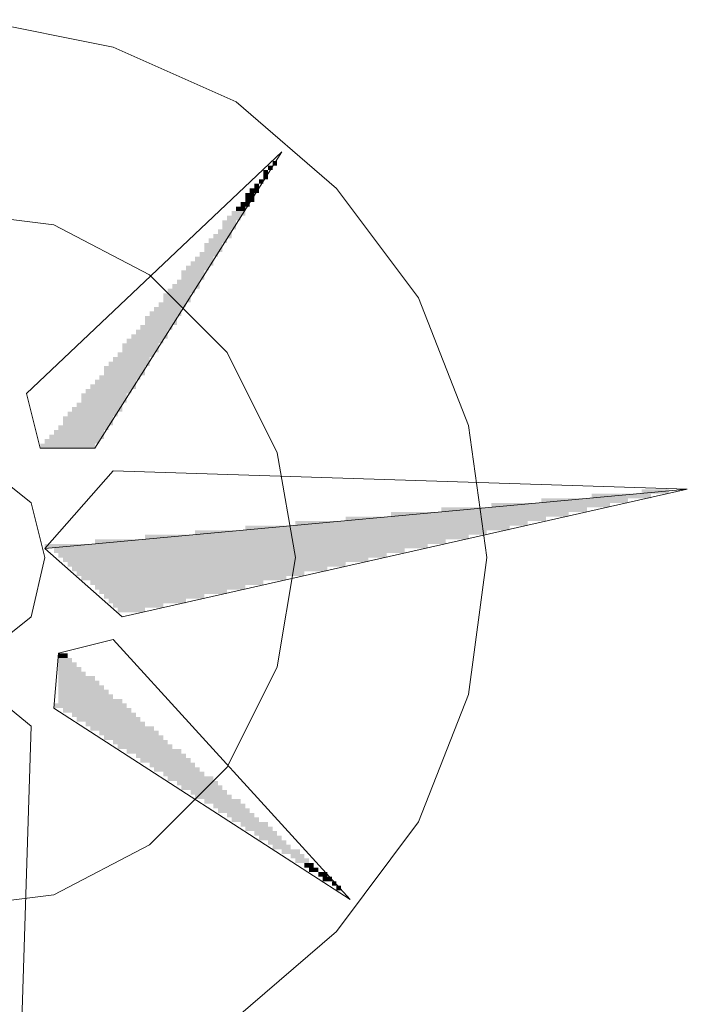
# Model space of a CAD drawing. Header units: millimetres. Extents: x -740 to 33545, y -26688 to 22494.
# Tile 73 of 256: x 12414 to 12538, y 7706 to 7889. Entities that reach past the tile are written whole.
import ezdxf

# ---------------------------------------------------------------- set-up
doc = ezdxf.new("R2010")
doc.units = ezdxf.units.MM
doc.header["$MEASUREMENT"] = 0
doc.layers.add('Nowe_820-G Rysunki Obrazki_Nr_pióra__1', color=252, linetype='Continuous', lineweight=13)
doc.layers.add('Nowe_820-G Rysunki Obrazki_Nr_pióra__23', color=252, linetype='Continuous', lineweight=15)

msp = doc.modelspace()

# ---------------------------------------------------------------- hatches: boundary and pattern name
at = {"layer": 'Nowe_820-G Rysunki Obrazki_Nr_pióra__1', "linetype": 'Continuous', "lineweight": 0}
for points in [[(12460.6, 7861.25), (12461.45, 7861.25), (12461.45, 7862.09), (12460.6, 7862.09)], [(12460.6, 7861.25), (12461.45, 7861.25), (12461.45, 7862.09), (12460.6, 7862.09)], [(12461.45, 7862.09), (12462.29, 7862.09), (12462.29, 7862.94), (12461.45, 7862.94)], [(12461.45, 7862.09), (12462.29, 7862.09), (12462.29, 7862.94), (12461.45, 7862.94)], [(12459.75, 7859.55), (12460.6, 7859.55), (12460.6, 7861.25), (12459.75, 7861.25)], [(12459.75, 7859.55), (12460.6, 7859.55), (12460.6, 7861.25), (12459.75, 7861.25)], [(12458.06, 7857.86), (12458.91, 7857.86), (12458.91, 7858.71), (12458.06, 7858.71)], [(12458.06, 7857.86), (12458.91, 7857.86), (12458.91, 7858.71), (12458.06, 7858.71)], [(12458.91, 7858.71), (12459.75, 7858.71), (12459.75, 7859.55), (12458.91, 7859.55)], [(12458.91, 7858.71), (12459.75, 7858.71), (12459.75, 7859.55), (12458.91, 7859.55)], [(12456.37, 7855.32), (12458.06, 7855.32), (12458.06, 7857.01), (12456.37, 7857.01)], [(12456.37, 7855.32), (12458.06, 7855.32), (12458.06, 7857.01), (12456.37, 7857.01)], [(12457.21, 7857.01), (12458.91, 7857.01), (12458.91, 7857.86), (12457.21, 7857.86)], [(12457.21, 7857.01), (12458.91, 7857.01), (12458.91, 7857.86), (12457.21, 7857.86)], [(12455.52, 7854.47), (12457.21, 7854.47), (12457.21, 7855.32), (12455.52, 7855.32)], [(12455.52, 7854.47), (12457.21, 7854.47), (12457.21, 7855.32), (12455.52, 7855.32)], [(12453.83, 7852.78), (12456.37, 7852.78), (12456.37, 7853.63), (12453.83, 7853.63)], [(12453.83, 7852.78), (12456.37, 7852.78), (12456.37, 7853.63), (12453.83, 7853.63)], [(12454.67, 7853.63), (12456.37, 7853.63), (12456.37, 7854.47), (12454.67, 7854.47)], [(12454.67, 7853.63), (12456.37, 7853.63), (12456.37, 7854.47), (12454.67, 7854.47)], [(12452.13, 7850.24), (12454.67, 7850.24), (12454.67, 7851.93), (12452.13, 7851.93)], [(12452.13, 7850.24), (12454.67, 7850.24), (12454.67, 7851.93), (12452.13, 7851.93)], [(12452.98, 7851.93), (12455.52, 7851.93), (12455.52, 7852.78), (12452.98, 7852.78)], [(12452.98, 7851.93), (12455.52, 7851.93), (12455.52, 7852.78), (12452.98, 7852.78)], [(12450.44, 7848.55), (12453.83, 7848.55), (12453.83, 7849.39), (12450.44, 7849.39)], [(12450.44, 7848.55), (12453.83, 7848.55), (12453.83, 7849.39), (12450.44, 7849.39)], [(12451.29, 7849.39), (12453.83, 7849.39), (12453.83, 7850.24), (12451.29, 7850.24)], [(12451.29, 7849.39), (12453.83, 7849.39), (12453.83, 7850.24), (12451.29, 7850.24)], [(12448.75, 7846.01), (12452.13, 7846.01), (12452.13, 7847.7), (12448.75, 7847.7)], [(12448.75, 7846.01), (12452.13, 7846.01), (12452.13, 7847.7), (12448.75, 7847.7)], [(12449.59, 7847.7), (12452.98, 7847.7), (12452.98, 7848.55), (12449.59, 7848.55)], [(12449.59, 7847.7), (12452.98, 7847.7), (12452.98, 7848.55), (12449.59, 7848.55)], [(12447.9, 7845.16), (12451.29, 7845.16), (12451.29, 7846.01), (12447.9, 7846.01)], [(12447.9, 7845.16), (12451.29, 7845.16), (12451.29, 7846.01), (12447.9, 7846.01)], [(12446.21, 7843.47), (12450.44, 7843.47), (12450.44, 7844.31), (12446.21, 7844.31)], [(12446.21, 7843.47), (12450.44, 7843.47), (12450.44, 7844.31), (12446.21, 7844.31)], [(12447.05, 7844.31), (12450.44, 7844.31), (12450.44, 7845.16), (12447.05, 7845.16)], [(12447.05, 7844.31), (12450.44, 7844.31), (12450.44, 7845.16), (12447.05, 7845.16)], [(12444.51, 7840.93), (12448.75, 7840.93), (12448.75, 7842.62), (12444.51, 7842.62)], [(12444.51, 7840.93), (12448.75, 7840.93), (12448.75, 7842.62), (12444.51, 7842.62)], [(12445.36, 7842.62), (12449.59, 7842.62), (12449.59, 7843.47), (12445.36, 7843.47)], [(12445.36, 7842.62), (12449.59, 7842.62), (12449.59, 7843.47), (12445.36, 7843.47)], [(12442.82, 7839.23), (12447.9, 7839.23), (12447.9, 7840.08), (12442.82, 7840.08)], [(12442.82, 7839.23), (12447.9, 7839.23), (12447.9, 7840.08), (12442.82, 7840.08)], [(12443.67, 7840.08), (12447.9, 7840.08), (12447.9, 7840.93), (12443.67, 7840.93)], [(12443.67, 7840.08), (12447.9, 7840.08), (12447.9, 7840.93), (12443.67, 7840.93)], [(12441.13, 7836.69), (12446.21, 7836.69), (12446.21, 7838.39), (12441.13, 7838.39)], [(12441.13, 7836.69), (12446.21, 7836.69), (12446.21, 7838.39), (12441.13, 7838.39)], [(12441.97, 7838.39), (12447.05, 7838.39), (12447.05, 7839.23), (12441.97, 7839.23)], [(12441.97, 7838.39), (12447.05, 7838.39), (12447.05, 7839.23), (12441.97, 7839.23)], [(12440.28, 7835.85), (12445.36, 7835.85), (12445.36, 7836.69), (12440.28, 7836.69)], [(12440.28, 7835.85), (12445.36, 7835.85), (12445.36, 7836.69), (12440.28, 7836.69)], [(12438.59, 7834.15), (12444.51, 7834.15), (12444.51, 7835), (12438.59, 7835)], [(12438.59, 7834.15), (12444.51, 7834.15), (12444.51, 7835), (12438.59, 7835)], [(12439.43, 7835), (12444.51, 7835), (12444.51, 7835.85), (12439.43, 7835.85)], [(12439.43, 7835), (12444.51, 7835), (12444.51, 7835.85), (12439.43, 7835.85)], [(12437.74, 7832.46), (12443.67, 7832.46), (12443.67, 7834.15), (12437.74, 7834.15)], [(12437.74, 7832.46), (12443.67, 7832.46), (12443.67, 7834.15), (12437.74, 7834.15)], [(12436.05, 7830.77), (12441.97, 7830.77), (12441.97, 7831.61), (12436.05, 7831.61)], [(12436.05, 7830.77), (12441.97, 7830.77), (12441.97, 7831.61), (12436.05, 7831.61)], [(12436.89, 7831.61), (12442.82, 7831.61), (12442.82, 7832.46), (12436.89, 7832.46)], [(12436.89, 7831.61), (12442.82, 7831.61), (12442.82, 7832.46), (12436.89, 7832.46)], [(12434.35, 7829.07), (12441.13, 7829.07), (12441.13, 7829.92), (12434.35, 7829.92)], [(12434.35, 7829.07), (12441.13, 7829.07), (12441.13, 7829.92), (12434.35, 7829.92)], [(12435.2, 7829.92), (12441.97, 7829.92), (12441.97, 7830.77), (12435.2, 7830.77)], [(12435.2, 7829.92), (12441.97, 7829.92), (12441.97, 7830.77), (12435.2, 7830.77)], [(12432.66, 7826.53), (12439.43, 7826.53), (12439.43, 7827.38), (12432.66, 7827.38)], [(12432.66, 7826.53), (12439.43, 7826.53), (12439.43, 7827.38), (12432.66, 7827.38)], [(12433.51, 7827.38), (12440.28, 7827.38), (12440.28, 7829.07), (12433.51, 7829.07)], [(12433.51, 7827.38), (12440.28, 7827.38), (12440.28, 7829.07), (12433.51, 7829.07)], [(12430.97, 7824.84), (12438.59, 7824.84), (12438.59, 7825.69), (12430.97, 7825.69)], [(12430.97, 7824.84), (12438.59, 7824.84), (12438.59, 7825.69), (12430.97, 7825.69)], [(12431.81, 7825.69), (12438.59, 7825.69), (12438.59, 7826.53), (12431.81, 7826.53)], [(12431.81, 7825.69), (12438.59, 7825.69), (12438.59, 7826.53), (12431.81, 7826.53)], [(12430.12, 7823.15), (12437.74, 7823.15), (12437.74, 7824.84), (12430.12, 7824.84)], [(12430.12, 7823.15), (12437.74, 7823.15), (12437.74, 7824.84), (12430.12, 7824.84)], [(12428.43, 7821.45), (12436.05, 7821.45), (12436.05, 7822.3), (12428.43, 7822.3)], [(12428.43, 7821.45), (12436.05, 7821.45), (12436.05, 7822.3), (12428.43, 7822.3)], [(12429.27, 7822.3), (12436.89, 7822.3), (12436.89, 7823.15), (12429.27, 7823.15)], [(12429.27, 7822.3), (12436.89, 7822.3), (12436.89, 7823.15), (12429.27, 7823.15)], [(12426.73, 7819.76), (12435.2, 7819.76), (12435.2, 7820.61), (12426.73, 7820.61)], [(12426.73, 7819.76), (12435.2, 7819.76), (12435.2, 7820.61), (12426.73, 7820.61)], [(12427.58, 7820.61), (12436.05, 7820.61), (12436.05, 7821.45), (12427.58, 7821.45)], [(12427.58, 7820.61), (12436.05, 7820.61), (12436.05, 7821.45), (12427.58, 7821.45)], [(12425.89, 7818.07), (12434.35, 7818.07), (12434.35, 7819.76), (12425.89, 7819.76)], [(12425.89, 7818.07), (12434.35, 7818.07), (12434.35, 7819.76), (12425.89, 7819.76)], [(12423.35, 7815.53), (12432.66, 7815.53), (12432.66, 7816.37), (12423.35, 7816.37)], [(12423.35, 7815.53), (12432.66, 7815.53), (12432.66, 7816.37), (12423.35, 7816.37)], [(12424.19, 7816.37), (12433.51, 7816.37), (12433.51, 7817.22), (12424.19, 7817.22)], [(12424.19, 7816.37), (12433.51, 7816.37), (12433.51, 7817.22), (12424.19, 7817.22)], [(12425.04, 7817.22), (12433.51, 7817.22), (12433.51, 7818.07), (12425.04, 7818.07)], [(12425.04, 7817.22), (12433.51, 7817.22), (12433.51, 7818.07), (12425.04, 7818.07)], [(12422.5, 7813.83), (12431.81, 7813.83), (12431.81, 7815.53), (12422.5, 7815.53)], [(12422.5, 7813.83), (12431.81, 7813.83), (12431.81, 7815.53), (12422.5, 7815.53)], [(12420.81, 7812.14), (12430.12, 7812.14), (12430.12, 7812.99), (12420.81, 7812.99)], [(12420.81, 7812.14), (12430.12, 7812.14), (12430.12, 7812.99), (12420.81, 7812.99)], [(12421.65, 7812.99), (12430.97, 7812.99), (12430.97, 7813.83), (12421.65, 7813.83)], [(12421.65, 7812.99), (12430.97, 7812.99), (12430.97, 7813.83), (12421.65, 7813.83)], [(12419.11, 7810.45), (12429.27, 7810.45), (12429.27, 7811.29), (12419.11, 7811.29)], [(12419.11, 7810.45), (12429.27, 7810.45), (12429.27, 7811.29), (12419.11, 7811.29)], [(12419.96, 7811.29), (12430.12, 7811.29), (12430.12, 7812.14), (12419.96, 7812.14)], [(12419.96, 7811.29), (12430.12, 7811.29), (12430.12, 7812.14), (12419.96, 7812.14)], [(12418.27, 7809.6), (12428.43, 7809.6), (12428.43, 7810.45), (12418.27, 7810.45)], [(12418.27, 7809.6), (12428.43, 7809.6), (12428.43, 7810.45), (12418.27, 7810.45)], [(12530.03, 7801.13), (12535.11, 7801.13), (12535.11, 7801.98), (12530.03, 7801.98)], [(12530.03, 7801.13), (12535.11, 7801.13), (12535.11, 7801.98), (12530.03, 7801.98)], [(12511.4, 7799.44), (12527.49, 7799.44), (12527.49, 7800.29), (12511.4, 7800.29)], [(12511.4, 7799.44), (12527.49, 7799.44), (12527.49, 7800.29), (12511.4, 7800.29)], [(12520.71, 7800.29), (12531.72, 7800.29), (12531.72, 7801.13), (12520.71, 7801.13)], [(12520.71, 7800.29), (12531.72, 7800.29), (12531.72, 7801.13), (12520.71, 7801.13)], [(12492.77, 7797.75), (12519.87, 7797.75), (12519.87, 7798.59), (12492.77, 7798.59)], [(12492.77, 7797.75), (12519.87, 7797.75), (12519.87, 7798.59), (12492.77, 7798.59)], [(12502.09, 7798.59), (12524.1, 7798.59), (12524.1, 7799.44), (12502.09, 7799.44)], [(12502.09, 7798.59), (12524.1, 7798.59), (12524.1, 7799.44), (12502.09, 7799.44)], [(12474.99, 7796.05), (12512.25, 7796.05), (12512.25, 7796.9), (12474.99, 7796.9)], [(12474.99, 7796.05), (12512.25, 7796.05), (12512.25, 7796.9), (12474.99, 7796.9)], [(12483.46, 7796.9), (12516.48, 7796.9), (12516.48, 7797.75), (12483.46, 7797.75)], [(12483.46, 7796.9), (12516.48, 7796.9), (12516.48, 7797.75), (12483.46, 7797.75)], [(12447.05, 7793.51), (12501.24, 7793.51), (12501.24, 7794.36), (12447.05, 7794.36)], [(12447.05, 7793.51), (12501.24, 7793.51), (12501.24, 7794.36), (12447.05, 7794.36)], [(12456.37, 7794.36), (12505.47, 7794.36), (12505.47, 7795.21), (12456.37, 7795.21)], [(12456.37, 7794.36), (12505.47, 7794.36), (12505.47, 7795.21), (12456.37, 7795.21)], [(12465.68, 7795.21), (12508.86, 7795.21), (12508.86, 7796.05), (12465.68, 7796.05)], [(12465.68, 7795.21), (12508.86, 7795.21), (12508.86, 7796.05), (12465.68, 7796.05)], [(12428.43, 7791.82), (12493.62, 7791.82), (12493.62, 7792.67), (12428.43, 7792.67)], [(12428.43, 7791.82), (12493.62, 7791.82), (12493.62, 7792.67), (12428.43, 7792.67)], [(12437.74, 7792.67), (12497.85, 7792.67), (12497.85, 7793.51), (12437.74, 7793.51)], [(12437.74, 7792.67), (12497.85, 7792.67), (12497.85, 7793.51), (12437.74, 7793.51)], [(12419.11, 7791.82), (12419.11, 7790.97), (12490.23, 7790.97), (12490.23, 7791.82)], [(12419.11, 7791.82), (12419.11, 7790.97), (12490.23, 7790.97), (12490.23, 7791.82)], [(12420.81, 7790.13), (12486, 7790.13), (12486, 7790.97), (12420.81, 7790.97)], [(12420.81, 7790.13), (12486, 7790.13), (12486, 7790.97), (12420.81, 7790.97)], [(12421.65, 7789.28), (12482.61, 7789.28), (12482.61, 7790.13), (12421.65, 7790.13)], [(12421.65, 7789.28), (12482.61, 7789.28), (12482.61, 7790.13), (12421.65, 7790.13)], [(12422.5, 7788.43), (12479.23, 7788.43), (12479.23, 7789.28), (12422.5, 7789.28)], [(12422.5, 7788.43), (12479.23, 7788.43), (12479.23, 7789.28), (12422.5, 7789.28)], [(12423.35, 7787.59), (12474.99, 7787.59), (12474.99, 7788.43), (12423.35, 7788.43)], [(12423.35, 7787.59), (12474.99, 7787.59), (12474.99, 7788.43), (12423.35, 7788.43)], [(12424.19, 7786.74), (12471.61, 7786.74), (12471.61, 7787.59), (12424.19, 7787.59)], [(12424.19, 7786.74), (12471.61, 7786.74), (12471.61, 7787.59), (12424.19, 7787.59)], [(12425.04, 7785.89), (12467.37, 7785.89), (12467.37, 7786.74), (12425.04, 7786.74)], [(12425.04, 7785.89), (12467.37, 7785.89), (12467.37, 7786.74), (12425.04, 7786.74)], [(12425.89, 7785.05), (12463.99, 7785.05), (12463.99, 7785.89), (12425.89, 7785.89)], [(12425.89, 7785.05), (12463.99, 7785.05), (12463.99, 7785.89), (12425.89, 7785.89)], [(12427.58, 7784.2), (12459.75, 7784.2), (12459.75, 7785.05), (12427.58, 7785.05)], [(12427.58, 7784.2), (12459.75, 7784.2), (12459.75, 7785.05), (12427.58, 7785.05)], [(12428.43, 7783.35), (12456.37, 7783.35), (12456.37, 7784.2), (12428.43, 7784.2)], [(12428.43, 7783.35), (12456.37, 7783.35), (12456.37, 7784.2), (12428.43, 7784.2)], [(12429.27, 7782.51), (12452.98, 7782.51), (12452.98, 7783.35), (12429.27, 7783.35)], [(12429.27, 7782.51), (12452.98, 7782.51), (12452.98, 7783.35), (12429.27, 7783.35)], [(12430.12, 7781.66), (12448.75, 7781.66), (12448.75, 7782.51), (12430.12, 7782.51)], [(12430.12, 7781.66), (12448.75, 7781.66), (12448.75, 7782.51), (12430.12, 7782.51)], [(12430.97, 7780.81), (12445.36, 7780.81), (12445.36, 7781.66), (12430.97, 7781.66)], [(12430.97, 7780.81), (12445.36, 7780.81), (12445.36, 7781.66), (12430.97, 7781.66)], [(12431.81, 7779.97), (12441.13, 7779.97), (12441.13, 7780.81), (12431.81, 7780.81)], [(12431.81, 7779.97), (12441.13, 7779.97), (12441.13, 7780.81), (12431.81, 7780.81)], [(12432.66, 7779.97), (12432.66, 7779.12), (12437.74, 7779.12), (12437.74, 7779.97)], [(12432.66, 7779.97), (12432.66, 7779.12), (12437.74, 7779.12), (12437.74, 7779.97)], [(12421.65, 7770.65), (12423.35, 7770.65), (12423.35, 7771.5), (12421.65, 7771.5)], [(12421.65, 7770.65), (12423.35, 7770.65), (12423.35, 7771.5), (12421.65, 7771.5)], [(12421.65, 7769.81), (12424.19, 7769.81), (12424.19, 7770.65), (12421.65, 7770.65)], [(12421.65, 7769.81), (12424.19, 7769.81), (12424.19, 7770.65), (12421.65, 7770.65)], [(12421.65, 7768.96), (12425.04, 7768.96), (12425.04, 7769.81), (12421.65, 7769.81)], [(12421.65, 7768.96), (12425.04, 7768.96), (12425.04, 7769.81), (12421.65, 7769.81)], [(12421.65, 7768.11), (12425.89, 7768.11), (12425.89, 7768.96), (12421.65, 7768.96)], [(12421.65, 7768.11), (12425.89, 7768.11), (12425.89, 7768.96), (12421.65, 7768.96)], [(12421.65, 7767.27), (12426.73, 7767.27), (12426.73, 7768.11), (12421.65, 7768.11)], [(12421.65, 7767.27), (12426.73, 7767.27), (12426.73, 7768.11), (12421.65, 7768.11)], [(12421.65, 7766.42), (12428.43, 7766.42), (12428.43, 7767.27), (12421.65, 7767.27)], [(12421.65, 7766.42), (12428.43, 7766.42), (12428.43, 7767.27), (12421.65, 7767.27)], [(12421.65, 7765.57), (12429.27, 7765.57), (12429.27, 7766.42), (12421.65, 7766.42)], [(12421.65, 7765.57), (12429.27, 7765.57), (12429.27, 7766.42), (12421.65, 7766.42)], [(12421.65, 7764.73), (12430.12, 7764.73), (12430.12, 7765.57), (12421.65, 7765.57)], [(12421.65, 7764.73), (12430.12, 7764.73), (12430.12, 7765.57), (12421.65, 7765.57)], [(12421.65, 7763.88), (12430.97, 7763.88), (12430.97, 7764.73), (12421.65, 7764.73)], [(12421.65, 7763.88), (12430.97, 7763.88), (12430.97, 7764.73), (12421.65, 7764.73)], [(12421.65, 7763.03), (12431.81, 7763.03), (12431.81, 7763.88), (12421.65, 7763.88)], [(12421.65, 7763.03), (12431.81, 7763.03), (12431.81, 7763.88), (12421.65, 7763.88)], [(12420.81, 7762.19), (12420.81, 7761.34), (12434.35, 7761.34), (12434.35, 7762.19)], [(12420.81, 7762.19), (12420.81, 7761.34), (12434.35, 7761.34), (12434.35, 7762.19)], [(12421.65, 7762.19), (12433.51, 7762.19), (12433.51, 7763.03), (12421.65, 7763.03)], [(12421.65, 7762.19), (12433.51, 7762.19), (12433.51, 7763.03), (12421.65, 7763.03)], [(12422.5, 7760.49), (12435.2, 7760.49), (12435.2, 7761.34), (12422.5, 7761.34)], [(12422.5, 7760.49), (12435.2, 7760.49), (12435.2, 7761.34), (12422.5, 7761.34)], [(12424.19, 7759.65), (12436.05, 7759.65), (12436.05, 7760.49), (12424.19, 7760.49)], [(12424.19, 7759.65), (12436.05, 7759.65), (12436.05, 7760.49), (12424.19, 7760.49)], [(12425.04, 7758.8), (12436.89, 7758.8), (12436.89, 7759.65), (12425.04, 7759.65)], [(12425.04, 7758.8), (12436.89, 7758.8), (12436.89, 7759.65), (12425.04, 7759.65)], [(12426.73, 7757.95), (12437.74, 7757.95), (12437.74, 7758.8), (12426.73, 7758.8)], [(12426.73, 7757.95), (12437.74, 7757.95), (12437.74, 7758.8), (12426.73, 7758.8)], [(12427.58, 7757.11), (12439.43, 7757.11), (12439.43, 7757.95), (12427.58, 7757.95)], [(12427.58, 7757.11), (12439.43, 7757.11), (12439.43, 7757.95), (12427.58, 7757.95)], [(12429.27, 7756.26), (12440.28, 7756.26), (12440.28, 7757.11), (12429.27, 7757.11)], [(12429.27, 7756.26), (12440.28, 7756.26), (12440.28, 7757.11), (12429.27, 7757.11)], [(12430.12, 7755.41), (12441.13, 7755.41), (12441.13, 7756.26), (12430.12, 7756.26)], [(12430.12, 7755.41), (12441.13, 7755.41), (12441.13, 7756.26), (12430.12, 7756.26)], [(12431.81, 7754.57), (12441.97, 7754.57), (12441.97, 7755.41), (12431.81, 7755.41)], [(12431.81, 7754.57), (12441.97, 7754.57), (12441.97, 7755.41), (12431.81, 7755.41)], [(12432.66, 7753.72), (12442.82, 7753.72), (12442.82, 7754.57), (12432.66, 7754.57)], [(12432.66, 7753.72), (12442.82, 7753.72), (12442.82, 7754.57), (12432.66, 7754.57)], [(12434.35, 7752.87), (12444.51, 7752.87), (12444.51, 7753.72), (12434.35, 7753.72)], [(12434.35, 7752.87), (12444.51, 7752.87), (12444.51, 7753.72), (12434.35, 7753.72)], [(12436.05, 7752.03), (12445.36, 7752.03), (12445.36, 7752.87), (12436.05, 7752.87)], [(12436.05, 7752.03), (12445.36, 7752.03), (12445.36, 7752.87), (12436.05, 7752.87)], [(12436.89, 7751.18), (12446.21, 7751.18), (12446.21, 7752.03), (12436.89, 7752.03)], [(12436.89, 7751.18), (12446.21, 7751.18), (12446.21, 7752.03), (12436.89, 7752.03)], [(12438.59, 7750.33), (12447.05, 7750.33), (12447.05, 7751.18), (12438.59, 7751.18)], [(12438.59, 7750.33), (12447.05, 7750.33), (12447.05, 7751.18), (12438.59, 7751.18)], [(12439.43, 7749.49), (12447.9, 7749.49), (12447.9, 7750.33), (12439.43, 7750.33)], [(12439.43, 7749.49), (12447.9, 7749.49), (12447.9, 7750.33), (12439.43, 7750.33)], [(12441.13, 7748.64), (12448.75, 7748.64), (12448.75, 7749.49), (12441.13, 7749.49)], [(12441.13, 7748.64), (12448.75, 7748.64), (12448.75, 7749.49), (12441.13, 7749.49)], [(12441.97, 7747.79), (12450.44, 7747.79), (12450.44, 7748.64), (12441.97, 7748.64)], [(12441.97, 7747.79), (12450.44, 7747.79), (12450.44, 7748.64), (12441.97, 7748.64)], [(12443.67, 7746.95), (12451.29, 7746.95), (12451.29, 7747.79), (12443.67, 7747.79)], [(12443.67, 7746.95), (12451.29, 7746.95), (12451.29, 7747.79), (12443.67, 7747.79)], [(12444.51, 7746.1), (12452.13, 7746.1), (12452.13, 7746.95), (12444.51, 7746.95)], [(12444.51, 7746.1), (12452.13, 7746.1), (12452.13, 7746.95), (12444.51, 7746.95)], [(12446.21, 7745.25), (12452.98, 7745.25), (12452.98, 7746.1), (12446.21, 7746.1)], [(12446.21, 7745.25), (12452.98, 7745.25), (12452.98, 7746.1), (12446.21, 7746.1)], [(12447.05, 7744.41), (12453.83, 7744.41), (12453.83, 7745.25), (12447.05, 7745.25)], [(12447.05, 7744.41), (12453.83, 7744.41), (12453.83, 7745.25), (12447.05, 7745.25)], [(12448.75, 7743.56), (12455.52, 7743.56), (12455.52, 7744.41), (12448.75, 7744.41)], [(12448.75, 7743.56), (12455.52, 7743.56), (12455.52, 7744.41), (12448.75, 7744.41)], [(12450.44, 7742.71), (12456.37, 7742.71), (12456.37, 7743.56), (12450.44, 7743.56)], [(12450.44, 7742.71), (12456.37, 7742.71), (12456.37, 7743.56), (12450.44, 7743.56)], [(12451.29, 7741.87), (12457.21, 7741.87), (12457.21, 7742.71), (12451.29, 7742.71)], [(12451.29, 7741.87), (12457.21, 7741.87), (12457.21, 7742.71), (12451.29, 7742.71)], [(12452.98, 7741.02), (12458.06, 7741.02), (12458.06, 7741.87), (12452.98, 7741.87)], [(12452.98, 7741.02), (12458.06, 7741.02), (12458.06, 7741.87), (12452.98, 7741.87)], [(12453.83, 7740.17), (12458.91, 7740.17), (12458.91, 7741.02), (12453.83, 7741.02)], [(12453.83, 7740.17), (12458.91, 7740.17), (12458.91, 7741.02), (12453.83, 7741.02)], [(12455.52, 7739.33), (12460.6, 7739.33), (12460.6, 7740.17), (12455.52, 7740.17)], [(12455.52, 7739.33), (12460.6, 7739.33), (12460.6, 7740.17), (12455.52, 7740.17)], [(12456.37, 7738.48), (12461.45, 7738.48), (12461.45, 7739.33), (12456.37, 7739.33)], [(12456.37, 7738.48), (12461.45, 7738.48), (12461.45, 7739.33), (12456.37, 7739.33)], [(12458.06, 7737.63), (12462.29, 7737.63), (12462.29, 7738.48), (12458.06, 7738.48)], [(12458.06, 7737.63), (12462.29, 7737.63), (12462.29, 7738.48), (12458.06, 7738.48)], [(12458.91, 7736.79), (12463.14, 7736.79), (12463.14, 7737.63), (12458.91, 7737.63)], [(12458.91, 7736.79), (12463.14, 7736.79), (12463.14, 7737.63), (12458.91, 7737.63)], [(12460.6, 7735.94), (12463.99, 7735.94), (12463.99, 7736.79), (12460.6, 7736.79)], [(12460.6, 7735.94), (12463.99, 7735.94), (12463.99, 7736.79), (12460.6, 7736.79)], [(12461.45, 7735.09), (12464.83, 7735.09), (12464.83, 7735.94), (12461.45, 7735.94)], [(12461.45, 7735.09), (12464.83, 7735.09), (12464.83, 7735.94), (12461.45, 7735.94)], [(12463.14, 7734.25), (12466.53, 7734.25), (12466.53, 7735.09), (12463.14, 7735.09)], [(12463.14, 7734.25), (12466.53, 7734.25), (12466.53, 7735.09), (12463.14, 7735.09)], [(12464.83, 7733.4), (12467.37, 7733.4), (12467.37, 7734.25), (12464.83, 7734.25)], [(12464.83, 7733.4), (12467.37, 7733.4), (12467.37, 7734.25), (12464.83, 7734.25)], [(12465.68, 7732.55), (12468.22, 7732.55), (12468.22, 7733.4), (12465.68, 7733.4)], [(12465.68, 7732.55), (12468.22, 7732.55), (12468.22, 7733.4), (12465.68, 7733.4)], [(12467.37, 7731.71), (12469.07, 7731.71), (12469.07, 7732.55), (12467.37, 7732.55)], [(12467.37, 7731.71), (12469.07, 7731.71), (12469.07, 7732.55), (12467.37, 7732.55)], [(12468.22, 7730.86), (12469.91, 7730.86), (12469.91, 7731.71), (12468.22, 7731.71)], [(12468.22, 7730.86), (12469.91, 7730.86), (12469.91, 7731.71), (12468.22, 7731.71)], [(12469.91, 7730.01), (12471.61, 7730.01), (12471.61, 7730.86), (12469.91, 7730.86)], [(12469.91, 7730.01), (12471.61, 7730.01), (12471.61, 7730.86), (12469.91, 7730.86)], [(12470.76, 7729.17), (12472.45, 7729.17), (12472.45, 7730.01), (12470.76, 7730.01)], [(12470.76, 7729.17), (12472.45, 7729.17), (12472.45, 7730.01), (12470.76, 7730.01)], [(12472.45, 7728.32), (12473.3, 7728.32), (12473.3, 7729.17), (12472.45, 7729.17)], [(12472.45, 7728.32), (12473.3, 7728.32), (12473.3, 7729.17), (12472.45, 7729.17)], [(12473.3, 7728.32), (12473.3, 7727.47), (12474.15, 7727.47), (12474.15, 7728.32)], [(12473.3, 7728.32), (12473.3, 7727.47), (12474.15, 7727.47), (12474.15, 7728.32)]]:
    msp.add_hatch(color=256, dxfattribs=at).paths.add_polyline_path(points)

# ---------------------------------------------------------------- linework, layer by layer
at = {"layer": 'Nowe_820-G Rysunki Obrazki_Nr_pióra__23', "linetype": 'Continuous', "lineweight": 15}
for points in [[(12431.81, 7884.11), (12406.41, 7889.19)], [(12431.81, 7884.11), (12406.41, 7889.19)], [(12454.67, 7873.95), (12431.81, 7884.11)], [(12454.67, 7873.95), (12431.81, 7884.11)], [(12473.3, 7857.86), (12454.67, 7873.95)], [(12473.3, 7857.86), (12454.67, 7873.95)], [(12415.73, 7819.76), (12463.14, 7864.63)], [(12463.14, 7864.63), (12415.73, 7819.76)], [(12463.14, 7864.63), (12428.43, 7809.6)], [(12428.43, 7809.6), (12463.14, 7864.63)], [(12488.54, 7837.54), (12473.3, 7857.86)], [(12488.54, 7837.54), (12473.3, 7857.86)], [(12420.81, 7851.09), (12400.49, 7853.63)], [(12420.81, 7851.09), (12400.49, 7853.63)], [(12438.59, 7841.77), (12420.81, 7851.09)], [(12438.59, 7841.77), (12420.81, 7851.09)], [(12452.98, 7827.38), (12438.59, 7841.77)], [(12452.98, 7827.38), (12438.59, 7841.77)], [(12497.85, 7813.83), (12488.54, 7837.54)], [(12497.85, 7813.83), (12488.54, 7837.54)], [(12462.29, 7808.75), (12452.98, 7827.38)], [(12462.29, 7808.75), (12452.98, 7827.38)], [(12418.27, 7809.6), (12415.73, 7819.76)], [(12415.73, 7819.76), (12418.27, 7809.6)], [(12501.24, 7789.28), (12497.85, 7813.83)], [(12501.24, 7789.28), (12497.85, 7813.83)], [(12428.43, 7809.6), (12418.27, 7809.6)], [(12418.27, 7809.6), (12428.43, 7809.6)], [(12465.68, 7789.28), (12462.29, 7808.75)], [(12465.68, 7789.28), (12462.29, 7808.75)], [(12416.57, 7799.44), (12408.11, 7806.21)], [(12416.57, 7799.44), (12408.11, 7806.21)], [(12431.81, 7805.37), (12419.11, 7790.97)], [(12431.81, 7805.37), (12419.11, 7790.97)], [(12538.49, 7801.98), (12431.81, 7805.37)], [(12538.49, 7801.98), (12431.81, 7805.37)], [(12419.11, 7790.97), (12538.49, 7801.98)], [(12419.11, 7790.97), (12538.49, 7801.98)], [(12538.49, 7801.98), (12433.51, 7778.27)], [(12433.51, 7778.27), (12538.49, 7801.98)], [(12419.11, 7789.28), (12416.57, 7799.44)], [(12419.11, 7789.28), (12416.57, 7799.44)], [(12433.51, 7778.27), (12419.11, 7790.97)], [(12419.11, 7790.97), (12433.51, 7778.27)], [(12416.57, 7778.27), (12419.11, 7789.28)], [(12416.57, 7778.27), (12419.11, 7789.28)], [(12462.29, 7768.96), (12465.68, 7789.28)], [(12462.29, 7768.96), (12465.68, 7789.28)], [(12497.85, 7763.88), (12501.24, 7789.28)], [(12497.85, 7763.88), (12501.24, 7789.28)], [(12408.11, 7771.5), (12416.57, 7778.27)], [(12408.11, 7771.5), (12416.57, 7778.27)], [(12421.65, 7771.5), (12431.81, 7774.04)], [(12431.81, 7774.04), (12421.65, 7771.5)], [(12431.81, 7774.04), (12475.84, 7725.78)], [(12475.84, 7725.78), (12431.81, 7774.04)], [(12420.81, 7761.34), (12421.65, 7771.5)], [(12421.65, 7771.5), (12420.81, 7761.34)], [(12416.57, 7757.95), (12402.18, 7769.81)], [(12416.57, 7757.95), (12402.18, 7769.81)], [(12452.98, 7750.33), (12462.29, 7768.96)], [(12452.98, 7750.33), (12462.29, 7768.96)], [(12488.54, 7740.17), (12497.85, 7763.88)], [(12488.54, 7740.17), (12497.85, 7763.88)], [(12475.84, 7725.78), (12420.81, 7761.34)], [(12420.81, 7761.34), (12475.84, 7725.78)], [(12413.19, 7650.43), (12416.57, 7757.95)], [(12413.19, 7650.43), (12416.57, 7757.95)], [(12438.59, 7735.94), (12452.98, 7750.33)], [(12438.59, 7735.94), (12452.98, 7750.33)], [(12473.3, 7719.85), (12488.54, 7740.17)], [(12473.3, 7719.85), (12488.54, 7740.17)], [(12420.81, 7726.63), (12438.59, 7735.94)], [(12420.81, 7726.63), (12438.59, 7735.94)], [(12400.49, 7724.09), (12420.81, 7726.63)], [(12400.49, 7724.09), (12420.81, 7726.63)], [(12454.67, 7703.77), (12473.3, 7719.85)], [(12454.67, 7703.77), (12473.3, 7719.85)]]:
    msp.add_lwpolyline(points, dxfattribs=at)

doc.saveas('drawing.dxf')
